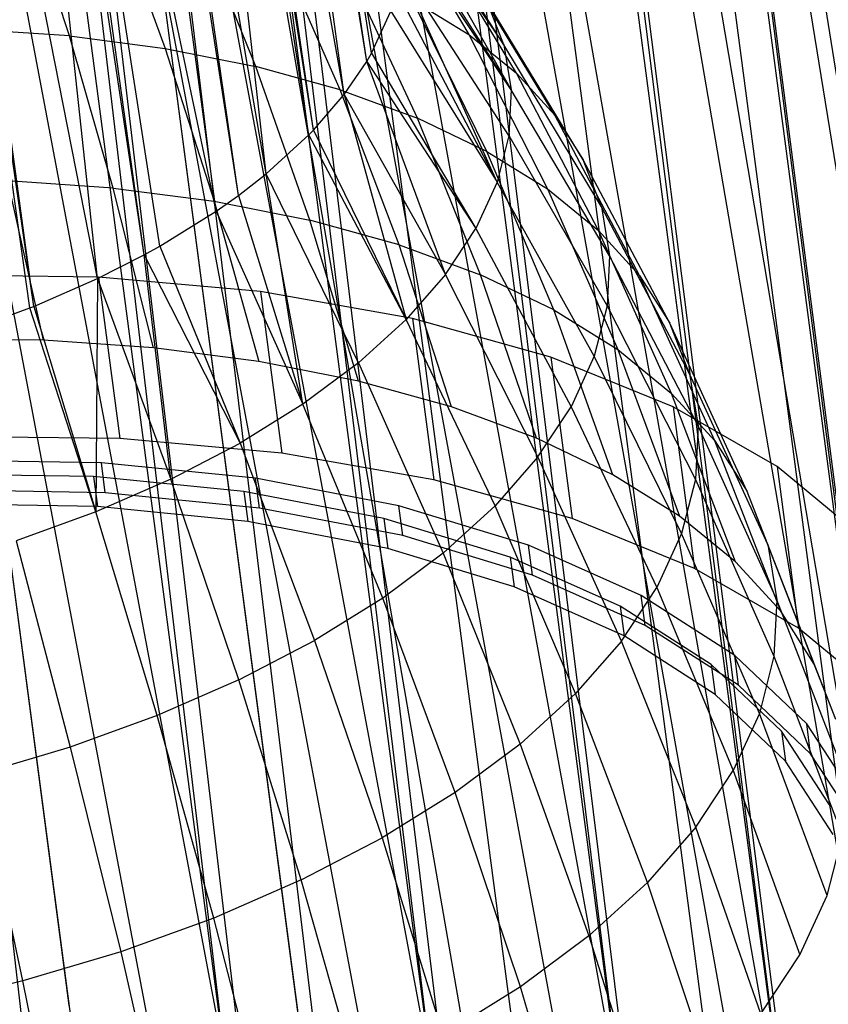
# Model space of a CAD drawing. Extents: x -23.4 to 23.6, y 0.3 to 4.
# Tile 174 of 189: x 22.914 to 23.371, y 1.079 to 1.636. Entities that reach past the tile are written whole.
import ezdxf

# ---------------------------------------------------------------- set-up
doc = ezdxf.new("R2010")
doc.units = 0
doc.header["$MEASUREMENT"] = 0
doc.layers.get('0').update_dxf_attribs({"color": 13, "linetype": 'CONTINUOUS'})

# ---------------------------------------------------------------- blocks, each defined once
blk = doc.blocks.new('FOURTY_V_PM_STL')
at = {"color": 0}
for p, q in [((22.94193, 1.07878, -3.84648), (22.56288, 3.952, -2.17325)), ((22.94193, 1.07878, -3.84648), (22.56288, 3.952, -2.17325)), ((23.07109, 1.07609, -3.81261), (22.69204, 3.94931, -2.13938)), ((23.07109, 1.07609, -3.81261), (22.69204, 3.94931, -2.13938)), ((23.19325, 1.06188, -3.76054), (22.8142, 3.93511, -2.08731)), ((23.19325, 1.06188, -3.76054), (22.8142, 3.93511, -2.08731)), ((23.3049, 1.03656, -3.69176), (22.92585, 3.90978, -2.01854)), ((23.3049, 1.03656, -3.69176), (22.92585, 3.90978, -2.01854)), ((23.40282, 1.00085, -3.60826), (23.02377, 3.87407, -1.93503)), ((23.40282, 1.00085, -3.60826), (23.02377, 3.87407, -1.93503)), ((23.46752, 0.51044, -2.75148), (23.08847, 3.38366, -1.07825)), ((23.46752, 0.51044, -2.75148), (23.08847, 3.38366, -1.07825)), ((23.38221, 0.45056, -2.66798), (23.00316, 3.32378, -0.99475)), ((23.38221, 0.45056, -2.66798), (23.00316, 3.32378, -0.99475)), ((23.28094, 0.39715, -2.59921), (22.90189, 3.27037, -0.92598)), ((23.28094, 0.39715, -2.59921), (22.90189, 3.27037, -0.92598)), ((22.71054, 2.73762, -2.81284), (23.03001, 1.04737, -3.7726)), ((22.71054, 2.73762, -2.81284), (23.03001, 1.04737, -3.7726)), ((22.80718, 2.73646, -2.78895), (23.03001, 1.04737, -3.7726)), ((22.80718, 2.73646, -2.78895), (23.03001, 1.04737, -3.7726)), ((22.83001, 2.73514, -2.78151), (23.1476, 1.03583, -3.72613)), ((22.83001, 2.73514, -2.78151), (23.1476, 1.03583, -3.72613)), ((22.83001, 2.73514, -2.78151), (23.03001, 1.04737, -3.7726)), ((22.83001, 2.73514, -2.78151), (23.03001, 1.04737, -3.7726)), ((22.92477, 2.72491, -2.74249), (23.1476, 1.03583, -3.72613)), ((22.92477, 2.72491, -2.74249), (23.1476, 1.03583, -3.72613)), ((22.94301, 2.72199, -2.73334), (23.25547, 1.01333, -3.66307)), ((22.94301, 2.72199, -2.73334), (23.25547, 1.01333, -3.66307)), ((22.94301, 2.72199, -2.73334), (23.1476, 1.03583, -3.72613)), ((22.94301, 2.72199, -2.73334), (23.1476, 1.03583, -3.72613)), ((23.03263, 2.70242, -2.67942), (23.25547, 1.01333, -3.66307)), ((23.03263, 2.70242, -2.67942), (23.25547, 1.01333, -3.66307)), ((23.04628, 2.69857, -2.66973), (23.35034, 0.98057, -3.58532)), ((23.04628, 2.69857, -2.66973), (23.35034, 0.98057, -3.58532)), ((23.04628, 2.69857, -2.66973), (23.25547, 1.01333, -3.66307)), ((23.04628, 2.69857, -2.66973), (23.25547, 1.01333, -3.66307)), ((23.12751, 2.66966, -2.60168), (23.35034, 0.98057, -3.58532)), ((23.12751, 2.66966, -2.60168), (23.35034, 0.98057, -3.58532)), ((23.13686, 2.66554, -2.59249), (23.42934, 0.93854, -3.49526)), ((23.13686, 2.66554, -2.59249), (23.42934, 0.93854, -3.49526)), ((23.13686, 2.66554, -2.59249), (23.35034, 0.98057, -3.58532)), ((23.13686, 2.66554, -2.59249), (23.35034, 0.98057, -3.58532)), ((23.28094, 0.39715, -2.59921), (22.88811, 2.65904, -1.21793)), ((23.16665, 0.35175, -2.54714), (22.88811, 2.65904, -1.21793)), ((23.16665, 0.35175, -2.54714), (22.88811, 2.65904, -1.21793)), ((23.28094, 0.39715, -2.59921), (22.88811, 2.65904, -1.21793)), ((23.16665, 0.35175, -2.54714), (22.86341, 2.65032, -1.20855)), ((23.16665, 0.35175, -2.54714), (22.86341, 2.65032, -1.20855)), ((23.2065, 2.62763, -2.51161), (23.42934, 0.93854, -3.49526)), ((23.2065, 2.62763, -2.51161), (23.42934, 0.93854, -3.49526)), ((23.21214, 2.62385, -2.50385), (23.49006, 0.88852, -3.39561)), ((23.21214, 2.62385, -2.50385), (23.49006, 0.88852, -3.39561)), ((23.21214, 2.62385, -2.50385), (23.42934, 0.93854, -3.49526)), ((23.21214, 2.62385, -2.50385), (23.42934, 0.93854, -3.49526)), ((23.0426, 0.31566, -2.51327), (22.73937, 2.61424, -1.17469)), ((23.0426, 0.31566, -2.51327), (22.73937, 2.61424, -1.17469)), ((23.25859, 2.27169, -1.88861), (23.47697, 0.5775, -2.86449)), ((23.25859, 2.27169, -1.88861), (23.47697, 0.5775, -2.86449)), ((23.25859, 2.27169, -1.88861), (23.52264, 0.64155, -2.96414)), ((23.25859, 2.27169, -1.88861), (23.52264, 0.64155, -2.96414)), ((23.25414, 2.26658, -1.88084), (23.47697, 0.5775, -2.86449)), ((23.25414, 2.26658, -1.88084), (23.47697, 0.5775, -2.86449)), ((23.11014, 1.6122, -2.48026), (23.0112, 2.26346, -2.12493)), ((23.11014, 1.6122, -2.48026), (23.0112, 2.26346, -2.12493)), ((23.11286, 1.6169, -2.48771), (23.0112, 2.26346, -2.12493)), ((23.11286, 1.6169, -2.48771), (23.0112, 2.26346, -2.12493)), ((23.09739, 1.59354, -2.45111), (23.0068, 2.25566, -2.11254)), ((23.09739, 1.59354, -2.45111), (23.0068, 2.25566, -2.11254)), ((23.11014, 1.6122, -2.48026), (23.0068, 2.25566, -2.11254)), ((23.11014, 1.6122, -2.48026), (23.0068, 2.25566, -2.11254)), ((23.07993, 1.57327, -2.42026), (22.98393, 2.22495, -2.06498)), ((23.07993, 1.57327, -2.42026), (22.98393, 2.22495, -2.06498)), ((23.09739, 1.59354, -2.45111), (22.98393, 2.22495, -2.06498)), ((23.09739, 1.59354, -2.45111), (22.98393, 2.22495, -2.06498)), ((23.05319, 1.54863, -2.38399), (22.97796, 2.21851, -2.05527)), ((23.07743, 1.5707, -2.4164), (22.97796, 2.21851, -2.05527)), ((23.05319, 1.54863, -2.38399), (22.97796, 2.21851, -2.05527)), ((23.07743, 1.5707, -2.4164), (22.97796, 2.21851, -2.05527)), ((23.07993, 1.57327, -2.42026), (22.97796, 2.21851, -2.05527)), ((23.07993, 1.57327, -2.42026), (22.97796, 2.21851, -2.05527)), ((23.1967, 2.21191, -1.79997), (23.41157, 0.51642, -2.77442)), ((23.1967, 2.21191, -1.79997), (23.41157, 0.51642, -2.77442)), ((23.1967, 2.21191, -1.79997), (23.47697, 0.5775, -2.86449)), ((23.1967, 2.21191, -1.79997), (23.47697, 0.5775, -2.86449)), ((23.18874, 2.20551, -1.79078), (23.41157, 0.51642, -2.77442)), ((23.18874, 2.20551, -1.79078), (23.41157, 0.51642, -2.77442)), ((23.03753, 1.53646, -2.36664), (22.94413, 2.18836, -2.01117)), ((23.03753, 1.53646, -2.36664), (22.94413, 2.18836, -2.01117)), ((23.05319, 1.54863, -2.38399), (22.94413, 2.18836, -2.01117)), ((23.05319, 1.54863, -2.38399), (22.94413, 2.18836, -2.01117)), ((23.02496, 1.52758, -2.35424), (22.93749, 2.18336, -2.00409)), ((23.02496, 1.52758, -2.35424), (22.93749, 2.18336, -2.00409)), ((23.03753, 1.53646, -2.36664), (22.93749, 2.18336, -2.00409)), ((23.03753, 1.53646, -2.36664), (22.93749, 2.18336, -2.00409)), ((22.98431, 1.50293, -2.32113), (22.89315, 2.15493, -1.96531)), ((22.99306, 1.50779, -2.32749), (22.89315, 2.15493, -1.96531)), ((22.98431, 1.50293, -2.32113), (22.89315, 2.15493, -1.96531)), ((22.99306, 1.50779, -2.32749), (22.89315, 2.15493, -1.96531)), ((23.02496, 1.52758, -2.35424), (22.89315, 2.15493, -1.96531)), ((23.02496, 1.52758, -2.35424), (22.89315, 2.15493, -1.96531)), ((23.11779, 2.15652, -1.72273), (23.32844, 0.46018, -2.69668)), ((23.11779, 2.15652, -1.72273), (23.32844, 0.46018, -2.69668)), ((23.11779, 2.15652, -1.72273), (23.41157, 0.51642, -2.77442)), ((23.11779, 2.15652, -1.72273), (23.41157, 0.51642, -2.77442)), ((22.95785, 1.48948, -2.30404), (22.88669, 2.15136, -1.96065)), ((22.95785, 1.48948, -2.30404), (22.88669, 2.15136, -1.96065)), ((22.98431, 1.50293, -2.32113), (22.88669, 2.15136, -1.96065)), ((22.98431, 1.50293, -2.32113), (22.88669, 2.15136, -1.96065)), ((23.10561, 2.14926, -1.71303), (23.32844, 0.46018, -2.69668)), ((23.10561, 2.14926, -1.71303), (23.32844, 0.46018, -2.69668)), ((22.92197, 1.47378, -2.28519), (22.83274, 2.12579, -1.92897)), ((22.92197, 1.47378, -2.28519), (22.83274, 2.12579, -1.92897)), ((22.95785, 1.48948, -2.30404), (22.83274, 2.12579, -1.92897)), ((22.95785, 1.48948, -2.30404), (22.83274, 2.12579, -1.92897)), ((22.91972, 1.47287, -2.28415), (22.82718, 2.12353, -1.92634)), ((22.91972, 1.47287, -2.28415), (22.82718, 2.12353, -1.92634)), ((22.92197, 1.47378, -2.28519), (22.82718, 2.12353, -1.92634)), ((22.92197, 1.47378, -2.28519), (22.82718, 2.12353, -1.92634)), ((23.02413, 2.10711, -1.65911), (23.2301, 0.41048, -2.63361)), ((23.02413, 2.10711, -1.65911), (23.2301, 0.41048, -2.63361)), ((23.02413, 2.10711, -1.65911), (23.32844, 0.46018, -2.69668)), ((23.02413, 2.10711, -1.65911), (23.32844, 0.46018, -2.69668)), ((23.00726, 2.09957, -1.64997), (23.2301, 0.41048, -2.63361)), ((23.00726, 2.09957, -1.64997), (23.2301, 0.41048, -2.63361)), ((22.9184, 2.06512, -1.61095), (23.11953, 0.36883, -2.58715)), ((22.9184, 2.06512, -1.61095), (23.11953, 0.36883, -2.58715)), ((22.9184, 2.06512, -1.61095), (23.2301, 0.41048, -2.63361)), ((22.9184, 2.06512, -1.61095), (23.2301, 0.41048, -2.63361)), ((22.8967, 2.05792, -1.6035), (23.11953, 0.36883, -2.58715)), ((22.8967, 2.05792, -1.6035), (23.11953, 0.36883, -2.58715)), ((22.80366, 2.03174, -1.57962), (23.0001, 0.3365, -2.55869)), ((22.80366, 2.03174, -1.57962), (23.0001, 0.3365, -2.55869)), ((22.80366, 2.03174, -1.57962), (23.11953, 0.36883, -2.58715)), ((22.80366, 2.03174, -1.57962), (23.11953, 0.36883, -2.58715)), ((23.18759, 1.62148, -2.7038), (23.12006, 1.72903, -2.67863)), ((23.18759, 1.62148, -2.7038), (23.12006, 1.72903, -2.67863)), ((22.94207, 1.6266, -3.23154), (22.91546, 1.70819, -3.14402)), ((22.94207, 1.6266, -3.23154), (22.91546, 1.70819, -3.14402)), ((23.11868, 1.71102, -2.87316), (23.16774, 1.62744, -2.9482)), ((23.11868, 1.71102, -2.87316), (23.16774, 1.62744, -2.9482)), ((23.1271, 1.71016, -2.64463), (23.18759, 1.62148, -2.7038)), ((23.1271, 1.71016, -2.64463), (23.18759, 1.62148, -2.7038)), ((23.1271, 1.71016, -2.64463), (23.19173, 1.59618, -2.65941)), ((23.1271, 1.71016, -2.64463), (23.19173, 1.59618, -2.65941)), ((22.96601, 1.7016, -3.12125), (22.99618, 1.61955, -3.20716)), ((22.96601, 1.7016, -3.12125), (22.99618, 1.61955, -3.20716)), ((23.04739, 1.60936, -3.17807), (23.01383, 1.69209, -3.09408)), ((23.04739, 1.60936, -3.17807), (23.01383, 1.69209, -3.09408)), ((23.13053, 1.69135, -2.61155), (23.19173, 1.59618, -2.65941)), ((23.13053, 1.69135, -2.61155), (23.19173, 1.59618, -2.65941)), ((23.19173, 1.59618, -2.65941), (23.13082, 1.6874, -2.60471)), ((23.19173, 1.59618, -2.65941), (23.13082, 1.6874, -2.60471)), ((23.19469, 1.60554, -2.90449), (23.14343, 1.69091, -2.83302)), ((23.19469, 1.60554, -2.90449), (23.14343, 1.69091, -2.83302)), ((23.09511, 1.59616, -3.14459), (23.0584, 1.67976, -3.06282)), ((23.09511, 1.59616, -3.14459), (23.0584, 1.67976, -3.06282)), ((23.13881, 1.5801, -3.10711), (23.09921, 1.66476, -3.02781)), ((23.13881, 1.5801, -3.10711), (23.09921, 1.66476, -3.02781)), ((23.18377, 1.54404, -2.57167), (23.12967, 1.6641, -2.56495)), ((23.19046, 1.57027, -2.6152), (23.12967, 1.6641, -2.56495)), ((23.18377, 1.54404, -2.57167), (23.12967, 1.6641, -2.56495)), ((23.19046, 1.57027, -2.6152), (23.12967, 1.6641, -2.56495)), ((23.21633, 1.58181, -2.85884), (23.1633, 1.66912, -2.7911)), ((23.21633, 1.58181, -2.85884), (23.1633, 1.66912, -2.7911)), ((23.12719, 1.65199, -2.54472), (23.18377, 1.54404, -2.57167)), ((23.12719, 1.65199, -2.54472), (23.18377, 1.54404, -2.57167)), ((23.17799, 1.56135, -3.06605), (23.1358, 1.64725, -2.98946)), ((23.1358, 1.64725, -2.98946), (23.16774, 1.62744, -2.9482)), ((23.1358, 1.64725, -2.98946), (23.16774, 1.62744, -2.9482)), ((23.17799, 1.56135, -3.06605), (23.1358, 1.64725, -2.98946)), ((23.18759, 1.62148, -2.7038), (23.17808, 1.64589, -2.74786)), ((23.18759, 1.62148, -2.7038), (23.17808, 1.64589, -2.74786)), ((23.23243, 1.55651, -2.81175), (23.17808, 1.64589, -2.74786)), ((23.23243, 1.55651, -2.81175), (23.17808, 1.64589, -2.74786)), ((23.11286, 1.6169, -2.48771), (23.12366, 1.64051, -2.52581)), ((23.11286, 1.6169, -2.48771), (23.12366, 1.64051, -2.52581)), ((23.12366, 1.64051, -2.52581), (23.18377, 1.54404, -2.57167)), ((23.12366, 1.64051, -2.52581), (23.18377, 1.54404, -2.57167)), ((22.94207, 1.6266, -3.23154), (22.88566, 1.63045, -3.25092)), ((22.94207, 1.6266, -3.23154), (22.88566, 1.63045, -3.25092)), ((22.96676, 1.54061, -3.31532), (22.94207, 1.6266, -3.23154)), ((22.94207, 1.6266, -3.23154), (22.99618, 1.61955, -3.20716)), ((22.94207, 1.6266, -3.23154), (22.99618, 1.61955, -3.20716)), ((22.96676, 1.54061, -3.31532), (22.94207, 1.6266, -3.23154)), ((23.16774, 1.62744, -2.9482), (23.21219, 1.54014, -3.02186)), ((23.16774, 1.62744, -2.9482), (23.21219, 1.54014, -3.02186)), ((23.16774, 1.62744, -2.9482), (23.19469, 1.60554, -2.90449)), ((23.16774, 1.62744, -2.9482), (23.19469, 1.60554, -2.90449)), ((22.99618, 1.61955, -3.20716), (23.02389, 1.53317, -3.28959)), ((22.99618, 1.61955, -3.20716), (23.02389, 1.53317, -3.28959)), ((22.99618, 1.61955, -3.20716), (23.04739, 1.60936, -3.17807)), ((22.99618, 1.61955, -3.20716), (23.04739, 1.60936, -3.17807)), ((23.24279, 1.52994, -2.76377), (23.18759, 1.62148, -2.7038)), ((23.18759, 1.62148, -2.7038), (23.19173, 1.59618, -2.65941)), ((23.18759, 1.62148, -2.7038), (23.19173, 1.59618, -2.65941)), ((23.24279, 1.52994, -2.76377), (23.18759, 1.62148, -2.7038)), ((23.11014, 1.6122, -2.48026), (23.11286, 1.6169, -2.48771)), ((23.11014, 1.6122, -2.48026), (23.11286, 1.6169, -2.48771)), ((23.11286, 1.6169, -2.48771), (23.17176, 1.51779, -2.52932)), ((23.11286, 1.6169, -2.48771), (23.17176, 1.51779, -2.52932)), ((23.09511, 1.59616, -3.14459), (23.04739, 1.60936, -3.17807)), ((23.09511, 1.59616, -3.14459), (23.04739, 1.60936, -3.17807)), ((23.07795, 1.52241, -3.25888), (23.04739, 1.60936, -3.17807)), ((23.07795, 1.52241, -3.25888), (23.04739, 1.60936, -3.17807)), ((23.09739, 1.59354, -2.45111), (23.11014, 1.6122, -2.48026)), ((23.09739, 1.59354, -2.45111), (23.11014, 1.6122, -2.48026)), ((23.15456, 1.49181, -2.48861), (23.11014, 1.6122, -2.48026)), ((23.11014, 1.6122, -2.48026), (23.17176, 1.51779, -2.52932)), ((23.11014, 1.6122, -2.48026), (23.17176, 1.51779, -2.52932)), ((23.15456, 1.49181, -2.48861), (23.11014, 1.6122, -2.48026)), ((23.21633, 1.58181, -2.85884), (23.19469, 1.60554, -2.90449)), ((23.21633, 1.58181, -2.85884), (23.19469, 1.60554, -2.90449)), ((23.24105, 1.51669, -2.97507), (23.19469, 1.60554, -2.90449)), ((23.24105, 1.51669, -2.97507), (23.19469, 1.60554, -2.90449)), ((23.07993, 1.57327, -2.42026), (23.09739, 1.59354, -2.45111)), ((23.07993, 1.57327, -2.42026), (23.09739, 1.59354, -2.45111)), ((23.12833, 1.50848, -3.22354), (23.09511, 1.59616, -3.14459)), ((23.09511, 1.59616, -3.14459), (23.13881, 1.5801, -3.10711)), ((23.09511, 1.59616, -3.14459), (23.13881, 1.5801, -3.10711)), ((23.12833, 1.50848, -3.22354), (23.09511, 1.59616, -3.14459)), ((23.09739, 1.59354, -2.45111), (23.15456, 1.49181, -2.48861)), ((23.09739, 1.59354, -2.45111), (23.15456, 1.49181, -2.48861)), ((23.09739, 1.59354, -2.45111), (23.13236, 1.46641, -2.45002)), ((23.09739, 1.59354, -2.45111), (23.13236, 1.46641, -2.45002)), ((23.19173, 1.59618, -2.65941), (23.19046, 1.57027, -2.6152)), ((23.19173, 1.59618, -2.65941), (23.19046, 1.57027, -2.6152)), ((23.2473, 1.50238, -2.71543), (23.19173, 1.59618, -2.65941)), ((23.2473, 1.50238, -2.71543), (23.19173, 1.59618, -2.65941)), ((23.26422, 1.49128, -2.92618), (23.21633, 1.58181, -2.85884)), ((23.21633, 1.58181, -2.85884), (23.23243, 1.55651, -2.81175)), ((23.21633, 1.58181, -2.85884), (23.23243, 1.55651, -2.81175)), ((23.26422, 1.49128, -2.92618), (23.21633, 1.58181, -2.85884)), ((23.17799, 1.56135, -3.06605), (23.13881, 1.5801, -3.10711)), ((23.17799, 1.56135, -3.06605), (23.13881, 1.5801, -3.10711)), ((23.17446, 1.49152, -3.18397), (23.13881, 1.5801, -3.10711)), ((23.17446, 1.49152, -3.18397), (23.13881, 1.5801, -3.10711)), ((23.05319, 1.54863, -2.38399), (23.07743, 1.5707, -2.4164)), ((23.05319, 1.54863, -2.38399), (23.07743, 1.5707, -2.4164)), ((23.07743, 1.5707, -2.4164), (23.07993, 1.57327, -2.42026)), ((23.07743, 1.5707, -2.4164), (23.07993, 1.57327, -2.42026)), ((23.13236, 1.46641, -2.45002), (23.07743, 1.5707, -2.4164)), ((23.13236, 1.46641, -2.45002), (23.07743, 1.5707, -2.4164)), ((23.07993, 1.57327, -2.42026), (23.13236, 1.46641, -2.45002)), ((23.07993, 1.57327, -2.42026), (23.13236, 1.46641, -2.45002)), ((23.19046, 1.57027, -2.6152), (23.18377, 1.54404, -2.57167)), ((23.19046, 1.57027, -2.6152), (23.18377, 1.54404, -2.57167)), ((23.19046, 1.57027, -2.6152), (23.2459, 1.47416, -2.66729)), ((23.19046, 1.57027, -2.6152), (23.2459, 1.47416, -2.66729)), ((23.21581, 1.47173, -3.14062), (23.17799, 1.56135, -3.06605)), ((23.17799, 1.56135, -3.06605), (23.21219, 1.54014, -3.02186)), ((23.17799, 1.56135, -3.06605), (23.21219, 1.54014, -3.02186)), ((23.21581, 1.47173, -3.14062), (23.17799, 1.56135, -3.06605)), ((23.24279, 1.52994, -2.76377), (23.23243, 1.55651, -2.81175)), ((23.24279, 1.52994, -2.76377), (23.23243, 1.55651, -2.81175)), ((23.28145, 1.46419, -2.87577), (23.23243, 1.55651, -2.81175)), ((23.28145, 1.46419, -2.87577), (23.23243, 1.55651, -2.81175)), ((23.03753, 1.53646, -2.36664), (23.05319, 1.54863, -2.38399)), ((23.03753, 1.53646, -2.36664), (23.05319, 1.54863, -2.38399)), ((23.07402, 1.41846, -2.3809), (23.05319, 1.54863, -2.38399)), ((23.10541, 1.44186, -2.41398), (23.05319, 1.54863, -2.38399)), ((23.07402, 1.41846, -2.3809), (23.05319, 1.54863, -2.38399)), ((23.10541, 1.44186, -2.41398), (23.05319, 1.54863, -2.38399)), ((22.96676, 1.54061, -3.31532), (22.90721, 1.54467, -3.33578)), ((22.96676, 1.54061, -3.31532), (22.90721, 1.54467, -3.33578)), ((22.92738, 1.45467, -3.4165), (22.90721, 1.54467, -3.33578)), ((22.92738, 1.45467, -3.4165), (22.90721, 1.54467, -3.33578)), ((23.18377, 1.54404, -2.57167), (23.17176, 1.51779, -2.52932)), ((23.18377, 1.54404, -2.57167), (23.17176, 1.51779, -2.52932)), ((23.23863, 1.4456, -2.61989), (23.18377, 1.54404, -2.57167)), ((23.23863, 1.4456, -2.61989), (23.18377, 1.54404, -2.57167)), ((22.98948, 1.45043, -3.39517), (22.96676, 1.54061, -3.31532)), ((22.96676, 1.54061, -3.31532), (23.02389, 1.53317, -3.28959)), ((22.96676, 1.54061, -3.31532), (23.02389, 1.53317, -3.28959)), ((22.98948, 1.45043, -3.39517), (22.96676, 1.54061, -3.31532)), ((23.02496, 1.52758, -2.35424), (23.03753, 1.53646, -2.36664)), ((23.02496, 1.52758, -2.35424), (23.03753, 1.53646, -2.36664)), ((23.03753, 1.53646, -2.36664), (23.07402, 1.41846, -2.3809)), ((23.03753, 1.53646, -2.36664), (23.07402, 1.41846, -2.3809)), ((23.21219, 1.54014, -3.02186), (23.25192, 1.44933, -3.09398)), ((23.21219, 1.54014, -3.02186), (23.25192, 1.44933, -3.09398)), ((23.21219, 1.54014, -3.02186), (23.24105, 1.51669, -2.97507)), ((23.21219, 1.54014, -3.02186), (23.24105, 1.51669, -2.97507)), ((23.02389, 1.53317, -3.28959), (23.04904, 1.44267, -3.36834)), ((23.02389, 1.53317, -3.28959), (23.04904, 1.44267, -3.36834)), ((23.02389, 1.53317, -3.28959), (23.07795, 1.52241, -3.25888)), ((23.02389, 1.53317, -3.28959), (23.07795, 1.52241, -3.25888)), ((22.99306, 1.50779, -2.32749), (23.02496, 1.52758, -2.35424)), ((22.99306, 1.50779, -2.32749), (23.02496, 1.52758, -2.35424)), ((23.02496, 1.52758, -2.35424), (23.07402, 1.41846, -2.3809)), ((23.02496, 1.52758, -2.35424), (23.07402, 1.41846, -2.3809)), ((23.29255, 1.43574, -2.82439), (23.24279, 1.52994, -2.76377)), ((23.24279, 1.52994, -2.76377), (23.2473, 1.50238, -2.71543)), ((23.24279, 1.52994, -2.76377), (23.2473, 1.50238, -2.71543)), ((23.29255, 1.43574, -2.82439), (23.24279, 1.52994, -2.76377)), ((23.12833, 1.50848, -3.22354), (23.07795, 1.52241, -3.25888)), ((23.12833, 1.50848, -3.22354), (23.07795, 1.52241, -3.25888)), ((23.10542, 1.43146, -3.33631), (23.07795, 1.52241, -3.25888)), ((23.10542, 1.43146, -3.33631), (23.07795, 1.52241, -3.25888)), ((23.15456, 1.49181, -2.48861), (23.17176, 1.51779, -2.52932)), ((23.15456, 1.49181, -2.48861), (23.17176, 1.51779, -2.52932)), ((23.17176, 1.51779, -2.52932), (23.22555, 1.41701, -2.57376)), ((23.17176, 1.51779, -2.52932), (23.22555, 1.41701, -2.57376)), ((23.26422, 1.49128, -2.92618), (23.24105, 1.51669, -2.97507)), ((23.26422, 1.49128, -2.92618), (23.24105, 1.51669, -2.97507)), ((23.28238, 1.42458, -3.04457), (23.24105, 1.51669, -2.97507)), ((23.28238, 1.42458, -3.04457), (23.24105, 1.51669, -2.97507)), ((23.15795, 1.41693, -3.29946), (23.12833, 1.50848, -3.22354)), ((23.12833, 1.50848, -3.22354), (23.17446, 1.49152, -3.18397)), ((23.12833, 1.50848, -3.22354), (23.17446, 1.49152, -3.18397)), ((23.15795, 1.41693, -3.29946), (23.12833, 1.50848, -3.22354)), ((22.95785, 1.48948, -2.30404), (22.98431, 1.50293, -2.32113)), ((22.95785, 1.48948, -2.30404), (22.98431, 1.50293, -2.32113)), ((22.98431, 1.50293, -2.32113), (22.99306, 1.50779, -2.32749)), ((22.98431, 1.50293, -2.32113), (22.99306, 1.50779, -2.32749)), ((22.99939, 1.3761, -2.32507), (22.98431, 1.50293, -2.32113)), ((22.98431, 1.50293, -2.32113), (23.03855, 1.39645, -2.35115)), ((22.98431, 1.50293, -2.32113), (23.03855, 1.39645, -2.35115)), ((22.99939, 1.3761, -2.32507), (22.98431, 1.50293, -2.32113)), ((22.99306, 1.50779, -2.32749), (23.03855, 1.39645, -2.35115)), ((22.99306, 1.50779, -2.32749), (23.03855, 1.39645, -2.35115)), ((23.2473, 1.50238, -2.71543), (23.2459, 1.47416, -2.66729)), ((23.2473, 1.50238, -2.71543), (23.2459, 1.47416, -2.66729)), ((23.29737, 1.40623, -2.77263), (23.2473, 1.50238, -2.71543)), ((23.29737, 1.40623, -2.77263), (23.2473, 1.50238, -2.71543)), ((22.95856, 1.49034, -3.4707), (22.86309, 1.49138, -3.4941)), ((22.95856, 1.49034, -3.4707), (22.86309, 1.49138, -3.4941)), ((23.15456, 1.49181, -2.48861), (23.13236, 1.46641, -2.45002)), ((23.15456, 1.49181, -2.48861), (23.13236, 1.46641, -2.45002)), ((23.20681, 1.38872, -2.52944), (23.15456, 1.49181, -2.48861)), ((23.20681, 1.38872, -2.52944), (23.15456, 1.49181, -2.48861)), ((23.21581, 1.47173, -3.14062), (23.17446, 1.49152, -3.18397)), ((23.21581, 1.47173, -3.14062), (23.17446, 1.49152, -3.18397)), ((23.20605, 1.39924, -3.2582), (23.17446, 1.49152, -3.18397)), ((23.20605, 1.39924, -3.2582), (23.17446, 1.49152, -3.18397)), ((23.30685, 1.39776, -2.99297), (23.26422, 1.49128, -2.92618)), ((23.26422, 1.49128, -2.92618), (23.28145, 1.46419, -2.87577)), ((23.26422, 1.49128, -2.92618), (23.28145, 1.46419, -2.87577)), ((23.30685, 1.39776, -2.99297), (23.26422, 1.49128, -2.92618)), ((22.92197, 1.47378, -2.28519), (22.95785, 1.48948, -2.30404)), ((22.92197, 1.47378, -2.28519), (22.95785, 1.48948, -2.30404)), ((22.95785, 1.48948, -2.30404), (22.95699, 1.35763, -2.30296)), ((22.95785, 1.48948, -2.30404), (22.95699, 1.35763, -2.30296)), ((22.95785, 1.48948, -2.30404), (22.99939, 1.3761, -2.32507)), ((22.95785, 1.48948, -2.30404), (22.99939, 1.3761, -2.32507)), ((23.05012, 1.48214, -3.43588), (22.95856, 1.49034, -3.4707)), ((22.95856, 1.49034, -3.4707), (22.9706, 1.39907, -3.52385)), ((23.05012, 1.48214, -3.43588), (22.95856, 1.49034, -3.4707)), ((22.95856, 1.49034, -3.4707), (22.9706, 1.39907, -3.52385)), ((23.13592, 1.46695, -3.39036), (23.05012, 1.48214, -3.43588)), ((23.05012, 1.48214, -3.43588), (23.06217, 1.39088, -3.48903)), ((23.13592, 1.46695, -3.39036), (23.05012, 1.48214, -3.43588)), ((23.05012, 1.48214, -3.43588), (23.06217, 1.39088, -3.48903)), ((22.87911, 1.45815, -2.26806), (22.91972, 1.47287, -2.28415)), ((22.87911, 1.45815, -2.26806), (22.91972, 1.47287, -2.28415)), ((22.91972, 1.47287, -2.28415), (22.92197, 1.47378, -2.28519)), ((22.91972, 1.47287, -2.28415), (22.92197, 1.47378, -2.28519)), ((22.95699, 1.35763, -2.30296), (22.91972, 1.47287, -2.28415)), ((22.95699, 1.35763, -2.30296), (22.91972, 1.47287, -2.28415)), ((22.92197, 1.47378, -2.28519), (22.95699, 1.35763, -2.30296)), ((22.92197, 1.47378, -2.28519), (22.95699, 1.35763, -2.30296)), ((23.24918, 1.37861, -3.213), (23.21581, 1.47173, -3.14062)), ((23.21581, 1.47173, -3.14062), (23.25192, 1.44933, -3.09398)), ((23.21581, 1.47173, -3.14062), (23.25192, 1.44933, -3.09398)), ((23.24918, 1.37861, -3.213), (23.21581, 1.47173, -3.14062)), ((23.2459, 1.47416, -2.66729), (23.23863, 1.4456, -2.61989)), ((23.2459, 1.47416, -2.66729), (23.23863, 1.4456, -2.61989)), ((23.2459, 1.47416, -2.66729), (23.29588, 1.37602, -2.72109)), ((23.2459, 1.47416, -2.66729), (23.29588, 1.37602, -2.72109)), ((23.13236, 1.46641, -2.45002), (23.10541, 1.44186, -2.41398)), ((23.13236, 1.46641, -2.45002), (23.10541, 1.44186, -2.41398)), ((23.18264, 1.36106, -2.48741), (23.13236, 1.46641, -2.45002)), ((23.18264, 1.36106, -2.48741), (23.13236, 1.46641, -2.45002)), ((23.2142, 1.44508, -3.33507), (23.13592, 1.46695, -3.39036)), ((23.13592, 1.46695, -3.39036), (23.14796, 1.37569, -3.44351)), ((23.2142, 1.44508, -3.33507), (23.13592, 1.46695, -3.39036)), ((23.13592, 1.46695, -3.39036), (23.14796, 1.37569, -3.44351)), ((23.29255, 1.43574, -2.82439), (23.28145, 1.46419, -2.87577)), ((23.29255, 1.43574, -2.82439), (23.28145, 1.46419, -2.87577)), ((23.32504, 1.36916, -2.93975), (23.28145, 1.46419, -2.87577)), ((23.32504, 1.36916, -2.93975), (23.28145, 1.46419, -2.87577)), ((22.92738, 1.45467, -3.4165), (22.86347, 1.45532, -3.4321)), ((22.92738, 1.45467, -3.4165), (22.86347, 1.45532, -3.4321)), ((22.98948, 1.45043, -3.39517), (22.92738, 1.45467, -3.4165)), ((22.98948, 1.45043, -3.39517), (22.92738, 1.45467, -3.4165)), ((23.04904, 1.44267, -3.36834), (22.98948, 1.45043, -3.39517)), ((23.04904, 1.44267, -3.36834), (22.98948, 1.45043, -3.39517)), ((23.25192, 1.44933, -3.09398), (23.28683, 1.35525, -3.16436)), ((23.25192, 1.44933, -3.09398), (23.28683, 1.35525, -3.16436)), ((23.25192, 1.44933, -3.09398), (23.28238, 1.42458, -3.04457)), ((23.25192, 1.44933, -3.09398), (23.28238, 1.42458, -3.04457)), ((23.10542, 1.43146, -3.33631), (23.04904, 1.44267, -3.36834)), ((23.10542, 1.43146, -3.33631), (23.04904, 1.44267, -3.36834)), ((23.10541, 1.44186, -2.41398), (23.07402, 1.41846, -2.3809)), ((23.10541, 1.44186, -2.41398), (23.07402, 1.41846, -2.3809)), ((23.10541, 1.44186, -2.41398), (23.15329, 1.33433, -2.44816)), ((23.10541, 1.44186, -2.41398), (23.15329, 1.33433, -2.44816)), ((23.28336, 1.41697, -3.27113), (23.2142, 1.44508, -3.33507)), ((23.2142, 1.44508, -3.33507), (23.22624, 1.35381, -3.38822)), ((23.28336, 1.41697, -3.27113), (23.2142, 1.44508, -3.33507)), ((23.2142, 1.44508, -3.33507), (23.22624, 1.35381, -3.38822)), ((23.23863, 1.4456, -2.61989), (23.22555, 1.41701, -2.57376)), ((23.23863, 1.4456, -2.61989), (23.22555, 1.41701, -2.57376)), ((23.28809, 1.34543, -2.67033), (23.23863, 1.4456, -2.61989)), ((23.28809, 1.34543, -2.67033), (23.23863, 1.4456, -2.61989)), ((23.33675, 1.33912, -2.88551), (23.29255, 1.43574, -2.82439)), ((23.29255, 1.43574, -2.82439), (23.29737, 1.40623, -2.77263)), ((23.29255, 1.43574, -2.82439), (23.29737, 1.40623, -2.77263)), ((23.33675, 1.33912, -2.88551), (23.29255, 1.43574, -2.82439)), ((23.15795, 1.41693, -3.29946), (23.10542, 1.43146, -3.33631)), ((23.15795, 1.41693, -3.29946), (23.10542, 1.43146, -3.33631)), ((23.30685, 1.39776, -2.99297), (23.28238, 1.42458, -3.04457)), ((23.30685, 1.39776, -2.99297), (23.28238, 1.42458, -3.04457)), ((23.31859, 1.32944, -3.11284), (23.28238, 1.42458, -3.04457)), ((23.31859, 1.32944, -3.11284), (23.28238, 1.42458, -3.04457)), ((23.07402, 1.41846, -2.3809), (23.03855, 1.39645, -2.35115)), ((23.07402, 1.41846, -2.3809), (23.03855, 1.39645, -2.35115)), ((23.11911, 1.30885, -2.41214), (23.07402, 1.41846, -2.3809)), ((23.11911, 1.30885, -2.41214), (23.07402, 1.41846, -2.3809)), ((23.20605, 1.39924, -3.2582), (23.15795, 1.41693, -3.29946)), ((23.20605, 1.39924, -3.2582), (23.15795, 1.41693, -3.29946)), ((23.20681, 1.38872, -2.52944), (23.22555, 1.41701, -2.57376)), ((23.20681, 1.38872, -2.52944), (23.22555, 1.41701, -2.57376)), ((23.22555, 1.41701, -2.57376), (23.27409, 1.31482, -2.62094)), ((23.22555, 1.41701, -2.57376), (23.27409, 1.31482, -2.62094)), ((23.34202, 1.38319, -3.19983), (23.28336, 1.41697, -3.27113)), ((23.28336, 1.41697, -3.27113), (23.2954, 1.3257, -3.32427)), ((23.34202, 1.38319, -3.19983), (23.28336, 1.41697, -3.27113)), ((23.28336, 1.41697, -3.27113), (23.2954, 1.3257, -3.32427)), ((23.29737, 1.40623, -2.77263), (23.29588, 1.37602, -2.72109)), ((23.29737, 1.40623, -2.77263), (23.29588, 1.37602, -2.72109)), ((23.34185, 1.30798, -2.83087), (23.29737, 1.40623, -2.77263)), ((23.34185, 1.30798, -2.83087), (23.29737, 1.40623, -2.77263)), ((22.9706, 1.39907, -3.52385), (22.87513, 1.40011, -3.54725)), ((22.9706, 1.39907, -3.52385), (22.87513, 1.40011, -3.54725)), ((23.06217, 1.39088, -3.48903), (22.9706, 1.39907, -3.52385)), ((23.06217, 1.39088, -3.48903), (22.9706, 1.39907, -3.52385)), ((23.24918, 1.37861, -3.213), (23.20605, 1.39924, -3.2582)), ((23.24918, 1.37861, -3.213), (23.20605, 1.39924, -3.2582)), ((23.3441, 1.30147, -3.05903), (23.30685, 1.39776, -2.99297)), ((23.30685, 1.39776, -2.99297), (23.32504, 1.36916, -2.93975)), ((23.30685, 1.39776, -2.99297), (23.32504, 1.36916, -2.93975)), ((23.3441, 1.30147, -3.05903), (23.30685, 1.39776, -2.99297)), ((22.99939, 1.3761, -2.32507), (23.03855, 1.39645, -2.35115)), ((22.99939, 1.3761, -2.32507), (23.03855, 1.39645, -2.35115)), ((23.03855, 1.39645, -2.35115), (23.08048, 1.28488, -2.37974)), ((23.03855, 1.39645, -2.35115), (23.08048, 1.28488, -2.37974)), ((22.96008, 1.38539, -3.46337), (22.86885, 1.38688, -3.48659)), ((22.96008, 1.38539, -3.46337), (22.86885, 1.38688, -3.48659)), ((23.14796, 1.37569, -3.44351), (23.06217, 1.39088, -3.48903)), ((23.14796, 1.37569, -3.44351), (23.06217, 1.39088, -3.48903)), ((23.20681, 1.38872, -2.52944), (23.18264, 1.36106, -2.48741)), ((23.20681, 1.38872, -2.52944), (23.18264, 1.36106, -2.48741)), ((23.25403, 1.28454, -2.57348), (23.20681, 1.38872, -2.52944)), ((23.25403, 1.28454, -2.57348), (23.20681, 1.38872, -2.52944)), ((22.96231, 1.36849, -3.47321), (22.96008, 1.38539, -3.46337)), ((22.96231, 1.36849, -3.47321), (22.96008, 1.38539, -3.46337)), ((23.04721, 1.37674, -3.42876), (22.96008, 1.38539, -3.46337)), ((23.04721, 1.37674, -3.42876), (22.96008, 1.38539, -3.46337)), ((23.38896, 1.34443, -3.12265), (23.34202, 1.38319, -3.19983)), ((23.34202, 1.38319, -3.19983), (23.35405, 1.29192, -3.25298)), ((23.38896, 1.34443, -3.12265), (23.34202, 1.38319, -3.19983)), ((23.34202, 1.38319, -3.19983), (23.35405, 1.29192, -3.25298)), ((22.95559, 1.37755, -3.45091), (22.8666, 1.37899, -3.47356)), ((22.95559, 1.37755, -3.45091), (22.8666, 1.37899, -3.47356)), ((23.04059, 1.3691, -3.41715), (22.95559, 1.37755, -3.45091)), ((22.95559, 1.37755, -3.45091), (22.95782, 1.36064, -3.46075)), ((23.04059, 1.3691, -3.41715), (22.95559, 1.37755, -3.45091)), ((22.95559, 1.37755, -3.45091), (22.95782, 1.36064, -3.46075)), ((22.99939, 1.3761, -2.32507), (22.95699, 1.35763, -2.30296)), ((22.99939, 1.3761, -2.32507), (22.95699, 1.35763, -2.30296)), ((23.03784, 1.26272, -2.35134), (22.99939, 1.3761, -2.32507)), ((23.03784, 1.26272, -2.35134), (22.99939, 1.3761, -2.32507)), ((23.04944, 1.35983, -3.43861), (23.04721, 1.37674, -3.42876)), ((23.04944, 1.35983, -3.43861), (23.04721, 1.37674, -3.42876)), ((23.12829, 1.3611, -3.38354), (23.04721, 1.37674, -3.42876)), ((23.12829, 1.3611, -3.38354), (23.04721, 1.37674, -3.42876)), ((23.22624, 1.35381, -3.38822), (23.14796, 1.37569, -3.44351)), ((23.22624, 1.35381, -3.38822), (23.14796, 1.37569, -3.44351)), ((23.28683, 1.35525, -3.16436), (23.24918, 1.37861, -3.213)), ((23.28683, 1.35525, -3.16436), (23.24918, 1.37861, -3.213)), ((23.29588, 1.37602, -2.72109), (23.28809, 1.34543, -2.67033)), ((23.29588, 1.37602, -2.72109), (23.28809, 1.34543, -2.67033)), ((23.29588, 1.37602, -2.72109), (23.34027, 1.27608, -2.77645)), ((23.29588, 1.37602, -2.72109), (23.34027, 1.27608, -2.77645)), ((22.96231, 1.36849, -3.47321), (22.87108, 1.36998, -3.49643)), ((22.96231, 1.36849, -3.47321), (22.87108, 1.36998, -3.49643)), ((23.11969, 1.35384, -3.37303), (23.04059, 1.3691, -3.41715)), ((23.04059, 1.3691, -3.41715), (23.04282, 1.3522, -3.42699)), ((23.11969, 1.35384, -3.37303), (23.04059, 1.3691, -3.41715)), ((23.04059, 1.3691, -3.41715), (23.04282, 1.3522, -3.42699)), ((23.33675, 1.33912, -2.88551), (23.32504, 1.36916, -2.93975)), ((23.33675, 1.33912, -2.88551), (23.32504, 1.36916, -2.93975)), ((23.36307, 1.27165, -3.00353), (23.32504, 1.36916, -2.93975)), ((23.36307, 1.27165, -3.00353), (23.32504, 1.36916, -2.93975)), ((23.04944, 1.35983, -3.43861), (22.96231, 1.36849, -3.47321)), ((23.04944, 1.35983, -3.43861), (22.96231, 1.36849, -3.47321)), ((22.95782, 1.36064, -3.46075), (22.86883, 1.36209, -3.4834)), ((22.95782, 1.36064, -3.46075), (22.86883, 1.36209, -3.4834)), ((23.04282, 1.3522, -3.42699), (22.95782, 1.36064, -3.46075)), ((23.04282, 1.3522, -3.42699), (22.95782, 1.36064, -3.46075)), ((23.13052, 1.3442, -3.39338), (23.04944, 1.35983, -3.43861)), ((23.13052, 1.3442, -3.39338), (23.04944, 1.35983, -3.43861)), ((23.13052, 1.3442, -3.39338), (23.12829, 1.3611, -3.38354)), ((23.13052, 1.3442, -3.39338), (23.12829, 1.3611, -3.38354)), ((23.20152, 1.33883, -3.32871), (23.12829, 1.3611, -3.38354)), ((23.20152, 1.33883, -3.32871), (23.12829, 1.3611, -3.38354)), ((23.18264, 1.36106, -2.48741), (23.15329, 1.33433, -2.44816)), ((23.18264, 1.36106, -2.48741), (23.15329, 1.33433, -2.44816)), ((23.22814, 1.25492, -2.52848), (23.18264, 1.36106, -2.48741)), ((23.22814, 1.25492, -2.52848), (23.18264, 1.36106, -2.48741)), ((22.95699, 1.35763, -2.30296), (22.91184, 1.34125, -2.28507)), ((22.95699, 1.35763, -2.30296), (22.91184, 1.34125, -2.28507)), ((22.99167, 1.24261, -2.32727), (22.95699, 1.35763, -2.30296)), ((22.99167, 1.24261, -2.32727), (22.95699, 1.35763, -2.30296)), ((23.12192, 1.33694, -3.38287), (23.04282, 1.3522, -3.42699)), ((23.12192, 1.33694, -3.38287), (23.04282, 1.3522, -3.42699)), ((23.19113, 1.33212, -3.31954), (23.11969, 1.35384, -3.37303)), ((23.11969, 1.35384, -3.37303), (23.12192, 1.33694, -3.38287)), ((23.19113, 1.33212, -3.31954), (23.11969, 1.35384, -3.37303)), ((23.11969, 1.35384, -3.37303), (23.12192, 1.33694, -3.38287)), ((23.2954, 1.3257, -3.32427), (23.22624, 1.35381, -3.38822)), ((23.2954, 1.3257, -3.32427), (23.22624, 1.35381, -3.38822)), ((23.31859, 1.32944, -3.11284), (23.28683, 1.35525, -3.16436)), ((23.31859, 1.32944, -3.11284), (23.28683, 1.35525, -3.16436)), ((22.91184, 1.34125, -2.28507), (22.94249, 1.22477, -2.30778)), ((22.91184, 1.34125, -2.28507), (22.94249, 1.22477, -2.30778)), ((23.20374, 1.32193, -3.33856), (23.13052, 1.3442, -3.39338)), ((23.20374, 1.32193, -3.33856), (23.13052, 1.3442, -3.39338)), ((23.28809, 1.34543, -2.67033), (23.27409, 1.31482, -2.62094)), ((23.28809, 1.34543, -2.67033), (23.27409, 1.31482, -2.62094)), ((23.33205, 1.24379, -2.72287), (23.28809, 1.34543, -2.67033)), ((23.33205, 1.24379, -2.72287), (23.28809, 1.34543, -2.67033)), ((23.19336, 1.31522, -3.32938), (23.12192, 1.33694, -3.38287)), ((23.19336, 1.31522, -3.32938), (23.12192, 1.33694, -3.38287)), ((23.20374, 1.32193, -3.33856), (23.20152, 1.33883, -3.32871)), ((23.20374, 1.32193, -3.33856), (23.20152, 1.33883, -3.32871)), ((23.26524, 1.31042, -3.2655), (23.20152, 1.33883, -3.32871)), ((23.26524, 1.31042, -3.2655), (23.20152, 1.33883, -3.32871)), ((23.37528, 1.24033, -2.94698), (23.33675, 1.33912, -2.88551)), ((23.33675, 1.33912, -2.88551), (23.34185, 1.30798, -2.83087)), ((23.33675, 1.33912, -2.88551), (23.34185, 1.30798, -2.83087)), ((23.37528, 1.24033, -2.94698), (23.33675, 1.33912, -2.88551)), ((23.15329, 1.33433, -2.44816), (23.11911, 1.30885, -2.41214)), ((23.15329, 1.33433, -2.44816), (23.11911, 1.30885, -2.41214)), ((23.15329, 1.33433, -2.44816), (23.19672, 1.2263, -2.48645)), ((23.15329, 1.33433, -2.44816), (23.19672, 1.2263, -2.48645)), ((23.2533, 1.30441, -3.25788), (23.19113, 1.33212, -3.31954)), ((23.19113, 1.33212, -3.31954), (23.19336, 1.31522, -3.32938)), ((23.2533, 1.30441, -3.25788), (23.19113, 1.33212, -3.31954)), ((23.19113, 1.33212, -3.31954), (23.19336, 1.31522, -3.32938)), ((23.35405, 1.29192, -3.25298), (23.2954, 1.3257, -3.32427)), ((23.35405, 1.29192, -3.25298), (23.2954, 1.3257, -3.32427)), ((23.3441, 1.30147, -3.05903), (23.31859, 1.32944, -3.11284)), ((23.3441, 1.30147, -3.05903), (23.31859, 1.32944, -3.11284)), ((23.26747, 1.29352, -3.27534), (23.20374, 1.32193, -3.33856)), ((23.26747, 1.29352, -3.27534), (23.20374, 1.32193, -3.33856)), ((23.25553, 1.28751, -3.26772), (23.19336, 1.31522, -3.32938)), ((23.25553, 1.28751, -3.26772), (23.19336, 1.31522, -3.32938)), ((23.25403, 1.28454, -2.57348), (23.27409, 1.31482, -2.62094)), ((23.25403, 1.28454, -2.57348), (23.27409, 1.31482, -2.62094)), ((23.27409, 1.31482, -2.62094), (23.31726, 1.21148, -2.67073)), ((23.27409, 1.31482, -2.62094), (23.31726, 1.21148, -2.67073)), ((23.11911, 1.30885, -2.41214), (23.08048, 1.28488, -2.37974)), ((23.11911, 1.30885, -2.41214), (23.08048, 1.28488, -2.37974)), ((23.16012, 1.19901, -2.44788), (23.11911, 1.30885, -2.41214)), ((23.16012, 1.19901, -2.44788), (23.11911, 1.30885, -2.41214)), ((23.26747, 1.29352, -3.27534), (23.26524, 1.31042, -3.2655)), ((23.26747, 1.29352, -3.27534), (23.26524, 1.31042, -3.2655)), ((23.31806, 1.27652, -3.19532), (23.26524, 1.31042, -3.2655)), ((23.31806, 1.27652, -3.19532), (23.26524, 1.31042, -3.2655)), ((23.34185, 1.30798, -2.83087), (23.34027, 1.27608, -2.77645)), ((23.34185, 1.30798, -2.83087), (23.34027, 1.27608, -2.77645)), ((23.3806, 1.20785, -2.89001), (23.34185, 1.30798, -2.83087)), ((23.3806, 1.20785, -2.89001), (23.34185, 1.30798, -2.83087)), ((23.30482, 1.27133, -3.18941), (23.2533, 1.30441, -3.25788)), ((23.2533, 1.30441, -3.25788), (23.25553, 1.28751, -3.26772)), ((23.30482, 1.27133, -3.18941), (23.2533, 1.30441, -3.25788)), ((23.2533, 1.30441, -3.25788), (23.25553, 1.28751, -3.26772)), ((23.36307, 1.27165, -3.00353), (23.3441, 1.30147, -3.05903)), ((23.36307, 1.27165, -3.00353), (23.3441, 1.30147, -3.05903)), ((23.32029, 1.25962, -3.20516), (23.26747, 1.29352, -3.27534)), ((23.32029, 1.25962, -3.20516), (23.26747, 1.29352, -3.27534)), ((23.40099, 1.25317, -3.1758), (23.35405, 1.29192, -3.25298)), ((23.40099, 1.25317, -3.1758), (23.35405, 1.29192, -3.25298)), ((23.30705, 1.25443, -3.19925), (23.25553, 1.28751, -3.26772)), ((23.30705, 1.25443, -3.19925), (23.25553, 1.28751, -3.26772)), ((23.03784, 1.26272, -2.35134), (23.08048, 1.28488, -2.37974)), ((23.03784, 1.26272, -2.35134), (23.08048, 1.28488, -2.37974)), ((23.08048, 1.28488, -2.37974), (23.11875, 1.17335, -2.41319)), ((23.08048, 1.28488, -2.37974), (23.11875, 1.17335, -2.41319)), ((23.25403, 1.28454, -2.57348), (23.22814, 1.25492, -2.52848)), ((23.25403, 1.28454, -2.57348), (23.22814, 1.25492, -2.52848)), ((23.29609, 1.1795, -2.62063), (23.25403, 1.28454, -2.57348)), ((23.29609, 1.1795, -2.62063), (23.25403, 1.28454, -2.57348)), ((23.32029, 1.25962, -3.20516), (23.31806, 1.27652, -3.19532)), ((23.32029, 1.25962, -3.20516), (23.31806, 1.27652, -3.19532)), ((23.35877, 1.23788, -3.11974), (23.31806, 1.27652, -3.19532)), ((23.35877, 1.23788, -3.11974), (23.31806, 1.27652, -3.19532)), ((23.34027, 1.27608, -2.77645), (23.33205, 1.24379, -2.72287)), ((23.34027, 1.27608, -2.77645), (23.33205, 1.24379, -2.72287)), ((23.34027, 1.27608, -2.77645), (23.37896, 1.17459, -2.83326)), ((23.34027, 1.27608, -2.77645), (23.37896, 1.17459, -2.83326)), ((23.34454, 1.23363, -3.11568), (23.30482, 1.27133, -3.18941)), ((23.30482, 1.27133, -3.18941), (23.30705, 1.25443, -3.19925)), ((23.34454, 1.23363, -3.11568), (23.30482, 1.27133, -3.18941)), ((23.30482, 1.27133, -3.18941), (23.30705, 1.25443, -3.19925)), ((23.37528, 1.24033, -2.94698), (23.36307, 1.27165, -3.00353)), ((23.37528, 1.24033, -2.94698), (23.36307, 1.27165, -3.00353)), ((23.03784, 1.26272, -2.35134), (22.99167, 1.24261, -2.32727)), ((23.03784, 1.26272, -2.35134), (22.99167, 1.24261, -2.32727)), ((23.0731, 1.14962, -2.38279), (23.03784, 1.26272, -2.35134)), ((23.0731, 1.14962, -2.38279), (23.03784, 1.26272, -2.35134)), ((23.361, 1.22098, -3.12958), (23.32029, 1.25962, -3.20516)), ((23.361, 1.22098, -3.12958), (23.32029, 1.25962, -3.20516)), ((23.22814, 1.25492, -2.52848), (23.19672, 1.2263, -2.48645)), ((23.22814, 1.25492, -2.52848), (23.19672, 1.2263, -2.48645)), ((23.26876, 1.14824, -2.57313), (23.22814, 1.25492, -2.52848)), ((23.26876, 1.14824, -2.57313), (23.22814, 1.25492, -2.52848)), ((23.34677, 1.21673, -3.12552), (23.30705, 1.25443, -3.19925)), ((23.34677, 1.21673, -3.12552), (23.30705, 1.25443, -3.19925)), ((22.99167, 1.24261, -2.32727), (22.94249, 1.22477, -2.30778)), ((22.99167, 1.24261, -2.32727), (22.94249, 1.22477, -2.30778)), ((23.02366, 1.12808, -2.35701), (22.99167, 1.24261, -2.32727)), ((23.02366, 1.12808, -2.35701), (22.99167, 1.24261, -2.32727)), ((23.33205, 1.24379, -2.72287), (23.31726, 1.21148, -2.67073)), ((23.33205, 1.24379, -2.72287), (23.31726, 1.21148, -2.67073)), ((23.37038, 1.14092, -2.77739), (23.33205, 1.24379, -2.72287)), ((23.37038, 1.14092, -2.77739), (23.33205, 1.24379, -2.72287)), ((23.361, 1.22098, -3.12958), (23.35877, 1.23788, -3.11974)), ((23.361, 1.22098, -3.12958), (23.35877, 1.23788, -3.11974)), ((23.38648, 1.19535, -3.04044), (23.35877, 1.23788, -3.11974)), ((23.38648, 1.19535, -3.04044), (23.35877, 1.23788, -3.11974)), ((23.37157, 1.19215, -3.03832), (23.34454, 1.23363, -3.11568)), ((23.34454, 1.23363, -3.11568), (23.34677, 1.21673, -3.12552)), ((23.37157, 1.19215, -3.03832), (23.34454, 1.23363, -3.11568)), ((23.34454, 1.23363, -3.11568), (23.34677, 1.21673, -3.12552)), ((22.94249, 1.22477, -2.30778), (22.89087, 1.20942, -2.29311)), ((22.94249, 1.22477, -2.30778), (22.89087, 1.20942, -2.29311)), ((22.94249, 1.22477, -2.30778), (22.97101, 1.10899, -2.33614)), ((22.94249, 1.22477, -2.30778), (22.97101, 1.10899, -2.33614)), ((23.19672, 1.2263, -2.48645), (23.16012, 1.19901, -2.44788)), ((23.19672, 1.2263, -2.48645), (23.16012, 1.19901, -2.44788)), ((23.19672, 1.2263, -2.48645), (23.23559, 1.11802, -2.52876)), ((23.19672, 1.2263, -2.48645), (23.23559, 1.11802, -2.52876)), ((23.38871, 1.17845, -3.05029), (23.361, 1.22098, -3.12958)), ((23.38871, 1.17845, -3.05029), (23.361, 1.22098, -3.12958)), ((23.3738, 1.17525, -3.04816), (23.34677, 1.21673, -3.12552)), ((23.3738, 1.17525, -3.04816), (23.34677, 1.21673, -3.12552)), ((22.91574, 1.09254, -2.32043), (22.89087, 1.20942, -2.29311)), ((22.91574, 1.09254, -2.32043), (22.89087, 1.20942, -2.29311)), ((23.29609, 1.1795, -2.62063), (23.31726, 1.21148, -2.67073)), ((23.29609, 1.1795, -2.62063), (23.31726, 1.21148, -2.67073)), ((23.31726, 1.21148, -2.67073), (23.35496, 1.10723, -2.72302)), ((23.31726, 1.21148, -2.67073), (23.35496, 1.10723, -2.72302)), ((23.16012, 1.19901, -2.44788), (23.11875, 1.17335, -2.41319)), ((23.16012, 1.19901, -2.44788), (23.11875, 1.17335, -2.41319)), ((23.19695, 1.08921, -2.48804), (23.16012, 1.19901, -2.44788)), ((23.19695, 1.08921, -2.48804), (23.16012, 1.19901, -2.44788)), ((23.29609, 1.1795, -2.62063), (23.26876, 1.14824, -2.57313)), ((23.29609, 1.1795, -2.62063), (23.26876, 1.14824, -2.57313)), ((23.33288, 1.07389, -2.67077), (23.29609, 1.1795, -2.62063)), ((23.33288, 1.07389, -2.67077), (23.29609, 1.1795, -2.62063)), ((23.37038, 1.14092, -2.77739), (23.37896, 1.17459, -2.83326)), ((23.37038, 1.14092, -2.77739), (23.37896, 1.17459, -2.83326)), ((23.0731, 1.14962, -2.38279), (23.11875, 1.17335, -2.41319)), ((23.0731, 1.14962, -2.38279), (23.11875, 1.17335, -2.41319)), ((23.11875, 1.17335, -2.41319), (23.15328, 1.06213, -2.45142)), ((23.11875, 1.17335, -2.41319), (23.15328, 1.06213, -2.45142)), ((23.0731, 1.14962, -2.38279), (23.02366, 1.12808, -2.35701)), ((23.0731, 1.14962, -2.38279), (23.02366, 1.12808, -2.35701)), ((23.10508, 1.03708, -2.41932), (23.0731, 1.14962, -2.38279)), ((23.10508, 1.03708, -2.41932), (23.0731, 1.14962, -2.38279)), ((23.26876, 1.14824, -2.57313), (23.23559, 1.11802, -2.52876)), ((23.26876, 1.14824, -2.57313), (23.23559, 1.11802, -2.52876)), ((23.30439, 1.04128, -2.62124), (23.26876, 1.14824, -2.57313)), ((23.30439, 1.04128, -2.62124), (23.26876, 1.14824, -2.57313)), ((23.35496, 1.10723, -2.72302), (23.37038, 1.14092, -2.77739)), ((23.35496, 1.10723, -2.72302), (23.37038, 1.14092, -2.77739)), ((23.02366, 1.12808, -2.35701), (22.97101, 1.10899, -2.33614)), ((23.02366, 1.12808, -2.35701), (22.97101, 1.10899, -2.33614)), ((23.05289, 1.01434, -2.39211), (23.02366, 1.12808, -2.35701)), ((23.05289, 1.01434, -2.39211), (23.02366, 1.12808, -2.35701)), ((23.23559, 1.11802, -2.52876), (23.19695, 1.08921, -2.48804)), ((23.23559, 1.11802, -2.52876), (23.19695, 1.08921, -2.48804)), ((23.23559, 1.11802, -2.52876), (23.2698, 1.00978, -2.57498)), ((23.23559, 1.11802, -2.52876), (23.2698, 1.00978, -2.57498)), ((22.97101, 1.10899, -2.33614), (22.91574, 1.09254, -2.32043)), ((22.97101, 1.10899, -2.33614), (22.91574, 1.09254, -2.32043)), ((22.97101, 1.10899, -2.33614), (22.99731, 0.99418, -2.37008)), ((22.97101, 1.10899, -2.33614), (22.99731, 0.99418, -2.37008)), ((23.33288, 1.07389, -2.67077), (23.35496, 1.10723, -2.72302)), ((23.33288, 1.07389, -2.67077), (23.35496, 1.10723, -2.72302)), ((22.91574, 1.09254, -2.32043), (22.85847, 1.07894, -2.31005)), ((22.91574, 1.09254, -2.32043), (22.85847, 1.07894, -2.31005)), ((22.93896, 0.97682, -2.35349), (22.91574, 1.09254, -2.32043)), ((22.93896, 0.97682, -2.35349), (22.91574, 1.09254, -2.32043)), ((23.19695, 1.08921, -2.48804), (23.15328, 1.06213, -2.45142)), ((23.19695, 1.08921, -2.48804), (23.15328, 1.06213, -2.45142)), ((23.22951, 0.97973, -2.53252), (23.19695, 1.08921, -2.48804)), ((23.22951, 0.97973, -2.53252), (23.19695, 1.08921, -2.48804))]:
    blk.add_line(p, q, dxfattribs=at)

msp = doc.modelspace()

# ---------------------------------------------------------------- block references
at = {"color": 0}
msp.add_blockref('FOURTY_V_PM_STL', (0, 0), dxfattribs=at)

doc.saveas('drawing.dxf')
